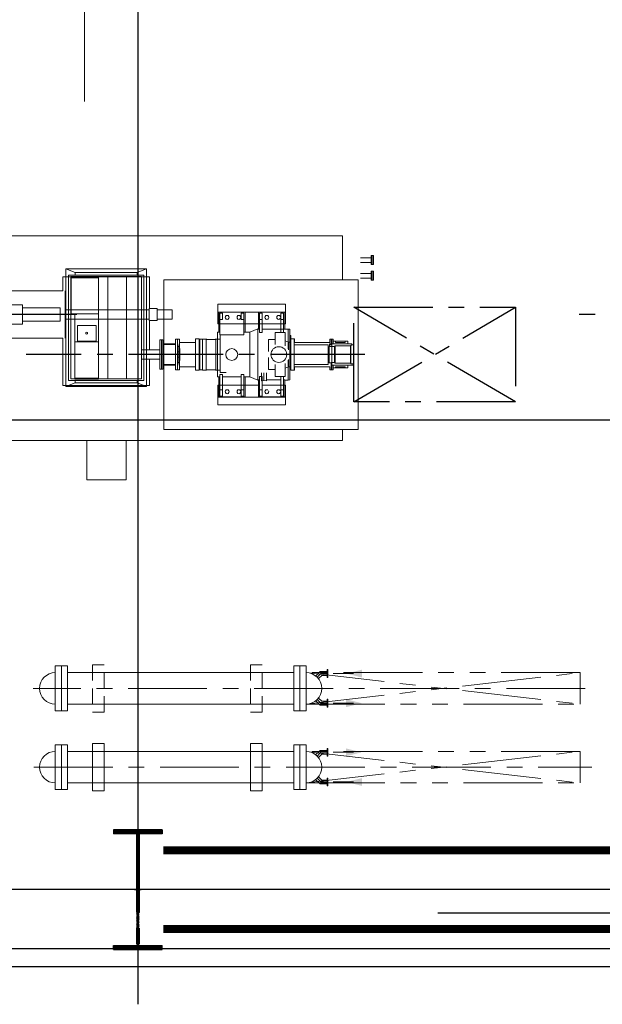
# Model space of a CAD drawing. Extents: x 18893 to 3351893, y -610358 to 406739.
# Tile 101 of 256: x 2103586 to 2110980, y -14821 to -2318. Entities that reach past the tile are written whole.
import ezdxf

# ---------------------------------------------------------------- set-up
doc = ezdxf.new("R2010")
doc.units = 0
doc.header["$LTSCALE"] = 800
doc.header["$MEASUREMENT"] = 0
for name, pattern in [('CENTER', [2, 1.25, -0.25, 0.25, -0.25]), ('CENTER2', [1.125, 0.75, -0.125, 0.125, -0.125]), ('DASHDOT', [1, 0.5, -0.25, 0, -0.25]), ('GTCHAIN', [24, 16, -3.2, 1.6, -3.2]), ('GTDASH', [12, 8, -4]), ('GTDOT', [6, 1.6, -4.4]), ('HIDDEN', [0.375, 0.25, -0.125]), ('PHANTOM', [2.5, 1.25, -0.25, 0.25, -0.25, 0.25, -0.25])]:
    doc.linetypes.add(name, pattern=pattern)
doc.layers.get('0').update_dxf_attribs({"linetype": 'CONTINUOUS'})
for name, color, linetype in [('0-7-COL', 2, 'CENTER'), ('CEN', 2, 'CENTER'), ('COL', 1, 'CENTER'), ('EQP', 1, 'CONTINUOUS'), ('GRID', 8, 'CENTER'), ('grid-20m', 53, 'CONTINUOUS'), ('HATCH', 9, 'CONTINUOUS'), ('MECH_EQ', 6, 'CONTINUOUS'), ('STR', 2, 'CONTINUOUS'), ('WALL', 6, 'CONTINUOUS')]:
    doc.layers.add(name, color=color, linetype=linetype)
doc.layers.add('DIM', color=4, linetype='CONTINUOUS', lineweight=13)
doc.layers.add('EQPT', color=8, linetype='CONTINUOUS', lineweight=9)

# ---------------------------------------------------------------- blocks, each defined once
blk = doc.blocks.new('AA')
at = {"color": 0, "linetype": 'ByBlock'}
blk.add_solid([(0, 0), (-4, 1), (-4, -1)], dxfattribs=at)
blk = doc.blocks.new('BFP')
at = {"layer": '0-7-COL', "linetype": 'CENTER2', "ltscale": 2}
for p, q in [((71224, 128730), (75524, 128730)), ((63303, 128222), (68547, 128222)), ((74881, 128222), (76366, 128222))]:
    blk.add_line(p, q, dxfattribs=at)
at = {"layer": 'DIM', "color": 1}
blk.add_lwpolyline([(74253, 130322), (74753, 130322), (74753, 129822), (74253, 129822)], close=True, dxfattribs=at)
at = {"layer": 'DIM', "color": 1, "flags": 128}
for points in [[(79315, 127809), (81180, 127809), (81180, 128969), (79315, 128969), (79315, 129822), (71510, 129822), (71510, 129680)], [(71510, 127780), (71510, 127222), (77103, 127222), (77103, 127372), (78103, 127372), (78103, 127222), (79315, 127222), (79315, 127809)]]:
    blk.add_lwpolyline(points, dxfattribs=at)
blk.add_lwpolyline([(71308, 129680), (73775, 129680), (73775, 127780), (71308, 127780)], close=True, dxfattribs=at)
at = {"layer": 'EQPT', "linetype": 'GTDOT'}
for p, q in [((72561, 129370), (72231, 129370)), ((72231, 129370), (72231, 129368)), ((72447, 129214), (72443, 129202)), ((72443, 129202), (72447, 129189)), ((72456, 129223), (72447, 129214)), ((72468, 129227), (72456, 129223)), ((72456, 129180), (72468, 129177)), ((72481, 129223), (72468, 129227)), ((72468, 129177), (72481, 129180)), ((72490, 129214), (72481, 129223)), ((72481, 129180), (72490, 129189)), ((72493, 129202), (72490, 129214)), ((72490, 129189), (72493, 129202)), ((72535, 129257), (72526, 129257)), ((72526, 129257), (72526, 129177)), ((72526, 129177), (72561, 129177)), ((72526, 129177), (72526, 129008)), ((72561, 129177), (72561, 129230)), ((72561, 129072), (72561, 129177)), ((72576, 129080), (72576, 129222)), ((72241, 129120), (72526, 129120)), ((72561, 129120), (72609, 129120)), ((72745, 129120), (73080, 129120)), ((75018, 129123), (73998, 129123)), ((71643, 128925), (71643, 128855)), ((71653, 128855), (71653, 128925)), ((72238, 128905), (72194, 128887)), ((72238, 128842), (72238, 129008)), ((72238, 129008), (72365, 129008)), ((72365, 129008), (72365, 128857)), ((72365, 128921), (72447, 128921)), ((72447, 128921), (72447, 128768)), ((72526, 129008), (72535, 129008)), ((73059, 128960), (72985, 128960)), ((73059, 128478), (73059, 128960)), ((73060, 128928), (73059, 128932)), ((73064, 128927), (73060, 128928)), ((73095, 128927), (73064, 128927)), ((71643, 128855), (71643, 128535)), ((71643, 128855), (71653, 128855)), ((72164, 128530), (72164, 128887)), ((72194, 128887), (72175, 128887)), ((72194, 128887), (72194, 128791)), ((73326, 128862), (73327, 128862)), ((73327, 128862), (73327, 128598)), ((73579, 128805), (73575, 128805)), ((73575, 128797), (73575, 128805)), ((73575, 128730), (73575, 128797)), ((73593, 128835), (73579, 128835)), ((73579, 128835), (73579, 128625)), ((73589, 128830), (73589, 128827)), ((73597, 128836), (73593, 128836)), ((73593, 128836), (73593, 128624)), ((73602, 128866), (73597, 128866)), ((73597, 128866), (73597, 128833)), ((73597, 128833), (73602, 128833)), ((73602, 128801), (73604, 128801)), ((73604, 128801), (73604, 128659)), ((73826, 128790), (73962, 128790)), ((73958, 128890), (73958, 128790)), ((73998, 128790), (73998, 128670)), ((74028, 128790), (74028, 128670)), ((72194, 128573), (72194, 128668)), ((72447, 128538), (72447, 128691)), ((73575, 128730), (73575, 128655)), ((73575, 128655), (73579, 128655)), ((73589, 128766), (73589, 128759)), ((73589, 128701), (73589, 128693)), ((73604, 128659), (73602, 128659)), ((73962, 128670), (73826, 128670)), ((73958, 128670), (73958, 128570)), ((71643, 128605), (71672, 128605)), ((71653, 128596), (71653, 128535)), ((72194, 128573), (72175, 128573)), ((72238, 128554), (72194, 128573)), ((72238, 128618), (72238, 128452)), ((72365, 128452), (72365, 128602)), ((72365, 128538), (72447, 128538)), ((73059, 128528), (73060, 128531)), ((73060, 128531), (73064, 128533)), ((73064, 128533), (73095, 128533)), ((73327, 128598), (73326, 128598)), ((73593, 128625), (73579, 128625)), ((73589, 128632), (73589, 128629)), ((73597, 128624), (73593, 128624)), ((73602, 128626), (73597, 128626)), ((73597, 128626), (73597, 128594)), ((73597, 128594), (73602, 128594)), ((72180, 128487), (72175, 128487)), ((72238, 128452), (72365, 128452)), ((72241, 128340), (72526, 128340)), ((72576, 128340), (72373, 128340)), ((72453, 128276), (72447, 128270)), ((72456, 128279), (72468, 128283)), ((72468, 128283), (72481, 128279)), ((72481, 128279), (72490, 128270)), ((72526, 128203), (72526, 128283)), ((72526, 128283), (72561, 128283)), ((72561, 128340), (72609, 128340)), ((72561, 128283), (72561, 128230)), ((72745, 128340), (73080, 128340)), ((73998, 128282), (73998, 128162)), ((74028, 128282), (74028, 128162)), ((74058, 128282), (74958, 128282)), ((74988, 128162), (74988, 128282)), ((75018, 128162), (75018, 128282)), ((75570, 128307), (75092, 128307)), ((75092, 128307), (75092, 128137)), ((75570, 128346), (75570, 128097)), ((75763, 128346), (75570, 128346)), ((72447, 128270), (72443, 128258)), ((72443, 128258), (72447, 128270)), ((72443, 128258), (72447, 128245)), ((72447, 128245), (72443, 128258)), ((72447, 128245), (72453, 128239)), ((72456, 128236), (72447, 128245)), ((72468, 128233), (72456, 128236)), ((72481, 128236), (72468, 128233)), ((72490, 128245), (72481, 128236)), ((72490, 128270), (72493, 128258)), ((72493, 128258), (72490, 128245)), ((72535, 128203), (72526, 128203)), ((74058, 128162), (74958, 128162)), ((72561, 128090), (72231, 128090)), ((75092, 128137), (75570, 128137)), ((75570, 128097), (75763, 128097)), ((73998, 127743), (75018, 127743))]:
    blk.add_line(p, q, dxfattribs=at)
at = {"layer": 'EQPT'}
for p, q in [((72231, 129270), (72231, 129368)), ((73091, 129370), (72561, 129370)), ((73091, 129270), (73091, 129370)), ((72561, 129270), (72231, 129270)), ((72231, 129270), (72231, 129120)), ((72561, 129267), (72241, 129267)), ((72241, 129267), (72241, 129052)), ((72256, 129177), (72256, 129257)), ((72256, 129257), (72291, 129257)), ((72291, 129177), (72256, 129177)), ((72256, 129177), (72256, 129008)), ((72291, 129257), (72291, 129177)), ((72291, 129008), (72291, 129177)), ((72297, 129214), (72293, 129202)), ((72293, 129202), (72293, 129202)), ((72293, 129202), (72293, 129202)), ((72293, 129202), (72293, 129202)), ((72293, 129202), (72293, 129202)), ((72293, 129202), (72293, 129202)), ((72293, 129202), (72293, 129202)), ((72293, 129202), (72297, 129189)), ((72306, 129223), (72297, 129214)), ((72297, 129189), (72306, 129180)), ((72318, 129227), (72306, 129223)), ((72306, 129180), (72318, 129177)), ((72331, 129223), (72318, 129227)), ((72318, 129177), (72331, 129180)), ((72340, 129214), (72331, 129223)), ((72331, 129180), (72340, 129189)), ((72343, 129202), (72340, 129214)), ((72340, 129189), (72343, 129202)), ((72561, 129257), (72535, 129257)), ((73091, 129270), (72561, 129270)), ((72576, 129267), (72561, 129267)), ((72561, 129230), (72561, 129257)), ((72576, 129222), (72576, 129267)), ((73080, 129267), (72745, 129267)), ((72745, 129267), (72745, 129015)), ((72760, 129177), (72760, 129257)), ((72760, 129257), (72795, 129257)), ((72795, 129177), (72760, 129177)), ((72760, 129177), (72760, 128982)), ((72795, 129257), (72795, 129177)), ((72795, 128982), (72795, 129177)), ((72801, 129214), (72797, 129202)), ((72797, 129202), (72797, 129202)), ((72797, 129202), (72797, 129202)), ((72797, 129202), (72797, 129202)), ((72797, 129202), (72797, 129202)), ((72797, 129202), (72797, 129202)), ((72797, 129202), (72797, 129202)), ((72797, 129202), (72801, 129189)), ((72810, 129223), (72801, 129214)), ((72801, 129189), (72810, 129180)), ((72822, 129227), (72810, 129223)), ((72810, 129180), (72822, 129177)), ((72835, 129223), (72822, 129227)), ((72822, 129177), (72835, 129180)), ((72844, 129214), (72835, 129223)), ((72835, 129180), (72844, 129189)), ((72847, 129202), (72844, 129214)), ((72844, 129189), (72847, 129202)), ((72951, 129214), (72947, 129202)), ((72947, 129202), (72947, 129202)), ((72947, 129202), (72947, 129202)), ((72947, 129202), (72947, 129202)), ((72947, 129202), (72947, 129202)), ((72947, 129202), (72947, 129202)), ((72947, 129202), (72947, 129202)), ((72947, 129202), (72951, 129189)), ((72960, 129223), (72951, 129214)), ((72951, 129189), (72960, 129180)), ((72972, 129227), (72960, 129223)), ((72960, 129180), (72972, 129177)), ((72985, 129223), (72972, 129227)), ((72972, 129177), (72985, 129180)), ((72994, 129214), (72985, 129223)), ((72985, 129180), (72994, 129189)), ((72997, 129202), (72994, 129214)), ((72994, 129189), (72997, 129202)), ((73030, 129177), (73030, 129257)), ((73030, 129257), (73065, 129257)), ((73065, 129177), (73030, 129177)), ((73030, 129177), (73030, 128982)), ((73065, 129257), (73065, 129177)), ((73065, 128982), (73065, 129177)), ((73080, 129015), (73080, 129267)), ((73091, 129120), (73091, 129270)), ((72175, 129051), (72200, 129057)), ((72175, 128409), (72175, 129051)), ((72200, 128801), (72200, 129057)), ((72200, 129057), (72241, 129057)), ((72231, 129120), (72241, 129120)), ((72241, 129052), (72256, 129052)), ((72291, 129052), (72475, 129052)), ((72561, 129008), (72561, 129072)), ((72561, 129052), (72576, 129052)), ((72576, 129052), (72576, 129080)), ((72576, 129057), (72585, 129057)), ((72685, 129015), (72585, 129057)), ((72585, 129057), (72585, 128403)), ((72745, 129120), (72609, 129120)), ((73080, 129120), (73091, 129120)), ((73998, 129123), (73958, 129123)), ((73958, 129123), (73958, 128890)), ((75018, 129137), (73998, 129137)), ((73998, 129137), (73998, 128790)), ((74113, 129091), (73998, 129137)), ((74988, 129060), (74028, 129060)), ((74028, 129060), (74028, 128790)), ((74248, 129040), (74058, 129040)), ((74058, 129040), (74058, 127740)), ((74903, 129091), (74113, 129091)), ((74113, 129091), (74113, 129060)), ((74248, 127740), (74248, 129040)), ((74485, 129040), (74248, 129040)), ((74604, 129040), (74485, 129040)), ((74485, 129040), (74485, 127740)), ((74604, 128569), (74604, 129040)), ((74958, 129040), (74604, 129040)), ((74606, 129040), (74606, 129041)), ((74606, 129041), (74906, 129041)), ((74606, 129029), (74906, 129029)), ((74606, 129029), (74606, 128569)), ((74903, 129091), (75018, 129137)), ((74903, 129060), (74903, 129091)), ((74906, 129041), (74906, 129040)), ((74906, 128569), (74906, 129029)), ((74958, 127740), (74958, 129040)), ((74988, 128282), (74988, 129060)), ((75018, 128282), (75018, 129137)), ((75058, 129123), (75018, 129123)), ((75058, 128522), (75058, 129123)), ((71653, 128925), (71628, 128925)), ((71628, 128925), (71628, 128864)), ((71668, 128925), (71643, 128925)), ((71668, 128885), (71668, 128925)), ((72164, 128930), (72118, 128930)), ((72118, 128930), (72118, 128885)), ((72120, 128930), (72120, 128530)), ((72164, 128930), (72164, 128530)), ((72256, 129008), (72291, 129008)), ((72535, 129008), (72561, 129008)), ((72685, 129015), (72685, 128445)), ((72745, 129015), (72685, 129015)), ((72745, 129015), (72760, 129015)), ((72760, 128982), (72795, 128982)), ((72795, 129015), (73030, 129015)), ((73030, 128982), (73065, 128982)), ((73065, 129015), (73080, 129015)), ((73080, 129015), (73095, 129015)), ((73095, 129015), (73095, 128445)), ((73095, 128927), (73118, 128927)), ((73121, 128923), (73118, 128927)), ((73118, 128927), (73118, 128533)), ((73125, 128922), (73121, 128923)), ((73231, 128922), (73125, 128922)), ((73234, 128923), (73231, 128922)), ((73238, 128927), (73234, 128923)), ((73238, 128533), (73238, 128927)), ((73238, 128927), (73284, 128927)), ((73284, 128927), (73284, 128533)), ((73284, 128927), (73285, 128925)), ((73285, 128535), (73285, 128925)), ((73285, 128925), (73321, 128925)), ((73321, 128925), (73321, 128535)), ((73372, 128930), (73326, 128930)), ((73326, 128930), (73326, 128530)), ((73372, 128930), (73373, 128930)), ((73373, 128930), (73373, 128530)), ((73602, 128925), (73577, 128925)), ((73577, 128925), (73577, 128535)), ((73602, 128925), (73602, 128535)), ((73627, 128925), (73602, 128925)), ((73602, 128925), (73602, 128535)), ((73627, 128925), (73627, 128535)), ((73807, 128915), (73788, 128915)), ((73788, 128915), (73788, 128545)), ((73807, 128915), (73807, 128545)), ((73826, 128915), (73807, 128915)), ((73807, 128915), (73807, 128545)), ((73826, 128915), (73826, 128545)), ((71372, 128852), (71364, 128852)), ((71364, 128852), (71364, 128608)), ((71652, 128864), (71372, 128864)), ((71372, 128864), (71372, 128848)), ((71372, 128848), (71382, 128848)), ((71402, 128848), (71382, 128848)), ((71402, 128611), (71402, 128848)), ((71402, 128840), (71405, 128839)), ((71405, 128839), (71603, 128839)), ((71405, 128839), (71405, 128620)), ((71628, 128900), (71442, 128900)), ((71442, 128864), (71442, 128900)), ((71473, 128900), (71473, 128884)), ((71473, 128884), (71597, 128884)), ((71597, 128884), (71597, 128900)), ((71603, 128839), (71610, 128830)), ((71603, 128839), (71603, 128621)), ((71610, 128830), (71652, 128830)), ((71610, 128830), (71610, 128629)), ((71652, 128830), (71652, 128864)), ((71652, 128834), (71659, 128834)), ((71653, 128836), (71653, 128855)), ((71659, 128836), (71653, 128836)), ((71659, 128834), (71659, 128836)), ((71678, 128834), (71659, 128834)), ((72120, 128885), (71668, 128885)), ((71678, 128834), (71678, 128626)), ((71680, 128805), (71678, 128805)), ((71680, 128805), (71680, 128655)), ((71688, 128801), (71686, 128801)), ((71686, 128801), (71686, 128659)), ((71691, 128798), (71688, 128801)), ((71688, 128801), (71688, 128659)), ((71730, 128855), (71691, 128855)), ((71691, 128855), (71691, 128605)), ((71691, 128855), (72120, 128855)), ((72118, 128885), (72105, 128885)), ((72105, 128855), (72120, 128855)), ((72120, 128855), (72105, 128855)), ((72175, 128887), (72164, 128887)), ((73326, 128862), (73321, 128862)), ((73373, 128885), (73577, 128885)), ((73787, 128866), (73627, 128866)), ((73787, 128857), (73627, 128857)), ((73787, 128857), (73787, 128866)), ((73787, 128860), (73788, 128860)), ((73962, 128790), (74058, 128790)), ((71678, 128655), (71680, 128655)), ((71686, 128659), (71688, 128659)), ((71688, 128659), (71691, 128661)), ((72200, 128659), (72200, 128403)), ((73962, 128670), (74058, 128670)), ((73998, 128670), (73998, 128282)), ((74028, 128670), (74028, 128282)), ((71364, 128608), (71382, 128608)), ((71392, 128608), (71382, 128608)), ((71392, 128611), (71402, 128611)), ((71392, 128611), (71392, 128596)), ((71392, 128596), (71672, 128596)), ((71405, 128620), (71402, 128619)), ((71603, 128621), (71405, 128620)), ((71442, 128596), (71442, 128560)), ((71442, 128560), (71628, 128560)), ((71597, 128576), (71473, 128576)), ((71473, 128576), (71473, 128560)), ((71597, 128560), (71597, 128576)), ((71610, 128629), (71603, 128621)), ((71672, 128629), (71610, 128629)), ((71628, 128535), (71628, 128596)), ((71653, 128535), (71628, 128535)), ((71668, 128535), (71643, 128535)), ((72120, 128575), (71668, 128575)), ((71668, 128575), (71668, 128535)), ((71672, 128596), (71672, 128629)), ((71672, 128626), (71678, 128626)), ((71691, 128605), (71730, 128605)), ((71691, 128605), (72120, 128605)), ((72105, 128605), (72120, 128605)), ((72120, 128605), (72105, 128605)), ((72118, 128575), (72105, 128575)), ((72118, 128530), (72118, 128575)), ((72164, 128530), (72118, 128530)), ((72175, 128573), (72164, 128573)), ((72164, 128487), (72164, 128530)), ((73118, 128533), (73095, 128533)), ((73118, 128533), (73121, 128536)), ((73121, 128536), (73125, 128538)), ((73125, 128538), (73231, 128538)), ((73231, 128538), (73234, 128536)), ((73234, 128536), (73238, 128533)), ((73284, 128533), (73238, 128533)), ((73285, 128535), (73284, 128533)), ((73321, 128535), (73285, 128535)), ((73321, 128598), (73326, 128598)), ((73372, 128530), (73326, 128530)), ((73373, 128530), (73372, 128530)), ((73373, 128575), (73577, 128575)), ((73602, 128535), (73577, 128535)), ((73627, 128535), (73602, 128535)), ((73627, 128602), (73787, 128602)), ((73627, 128594), (73787, 128594)), ((73787, 128594), (73787, 128602)), ((73787, 128600), (73788, 128600)), ((73807, 128545), (73788, 128545)), ((73826, 128545), (73807, 128545)), ((73958, 128570), (73958, 128297)), ((74906, 128569), (74604, 128569)), ((74604, 128569), (74604, 128214)), ((74906, 128569), (74606, 128569)), ((74636, 128360), (74636, 128560)), ((74636, 128560), (74873, 128560)), ((74873, 128560), (74873, 128360)), ((74906, 128569), (74906, 128569)), ((74906, 128215), (74906, 128569)), ((72175, 128487), (72164, 128487)), ((72180, 128408), (72175, 128409)), ((72526, 128408), (72175, 128408)), ((72241, 128193), (72241, 128408)), ((72256, 128283), (72256, 128452)), ((72256, 128283), (72256, 128452)), ((72256, 128452), (72291, 128452)), ((72291, 128452), (72291, 128283)), ((72561, 128452), (72526, 128452)), ((72526, 128452), (72526, 128283)), ((72561, 128283), (72561, 128452)), ((72576, 128408), (72561, 128408)), ((72576, 128193), (72576, 128408)), ((72576, 128403), (72585, 128403)), ((72585, 128403), (72685, 128445)), ((72685, 128445), (72745, 128445)), ((72760, 128445), (72745, 128445)), ((72745, 128445), (72745, 128193)), ((73065, 128478), (72760, 128478)), ((72760, 128478), (72760, 128283)), ((73065, 128478), (73050, 128478)), ((73065, 128283), (73065, 128478)), ((73080, 128445), (73065, 128445)), ((73080, 128193), (73080, 128445)), ((73095, 128445), (73080, 128445)), ((74746, 128469), (74743, 128460)), ((74743, 128460), (74746, 128451)), ((74755, 128472), (74746, 128469)), ((74746, 128451), (74755, 128447)), ((74764, 128469), (74755, 128472)), ((74755, 128447), (74764, 128451)), ((74768, 128460), (74764, 128469)), ((74764, 128451), (74768, 128460)), ((75030, 127922), (75030, 128522)), ((75058, 128522), (76188, 128522)), ((72231, 128190), (72231, 128340)), ((72231, 128340), (72241, 128340)), ((72256, 128283), (72256, 128203)), ((72291, 128283), (72256, 128283)), ((72256, 128283), (72256, 128203)), ((72291, 128283), (72256, 128283)), ((72291, 128203), (72291, 128283)), ((72291, 128203), (72291, 128283)), ((72297, 128270), (72306, 128280)), ((72297, 128270), (72306, 128279)), ((72306, 128280), (72318, 128283)), ((72306, 128279), (72318, 128283)), ((72318, 128283), (72331, 128280)), ((72331, 128280), (72340, 128270)), ((72456, 128279), (72453, 128276)), ((72468, 128283), (72456, 128279)), ((72481, 128279), (72468, 128283)), ((72490, 128270), (72481, 128279)), ((72526, 128203), (72526, 128283)), ((72526, 128283), (72561, 128283)), ((72561, 128283), (72561, 128203)), ((72745, 128340), (72576, 128340)), ((72745, 128340), (72609, 128340)), ((72777, 128283), (72760, 128283)), ((72760, 128283), (72760, 128203)), ((72760, 128283), (72760, 128203)), ((72795, 128283), (72760, 128283)), ((72795, 128203), (72795, 128283)), ((72801, 128270), (72810, 128280)), ((72810, 128280), (72822, 128283)), ((72822, 128283), (72835, 128280)), ((72835, 128280), (72844, 128270)), ((72951, 128270), (72960, 128280)), ((72960, 128280), (72972, 128283)), ((72972, 128283), (72985, 128280)), ((72985, 128280), (72994, 128270)), ((73030, 128283), (73030, 128203)), ((73065, 128283), (73030, 128283)), ((73065, 128283), (73050, 128283)), ((73065, 128203), (73065, 128283)), ((73065, 128203), (73065, 128283)), ((73091, 128340), (73080, 128340)), ((73080, 128340), (73091, 128340)), ((73091, 128190), (73091, 128340)), ((73091, 128340), (73091, 128190)), ((73862, 128282), (73672, 128282)), ((73672, 128282), (73672, 128162)), ((73962, 128297), (73862, 128297)), ((73862, 128297), (73862, 128147)), ((73962, 128147), (73962, 128297)), ((73962, 128282), (74058, 128282)), ((74873, 128360), (74636, 128360)), ((74958, 128282), (75030, 128282)), ((72561, 128190), (72231, 128190)), ((72231, 128190), (72231, 128092)), ((72561, 128193), (72241, 128193)), ((72256, 128203), (72291, 128203)), ((72256, 128203), (72291, 128203)), ((72293, 128258), (72297, 128270)), ((72293, 128258), (72297, 128270)), ((72297, 128245), (72293, 128258)), ((72293, 128258), (72293, 128258)), ((72293, 128258), (72293, 128258)), ((72293, 128258), (72293, 128258)), ((72293, 128258), (72293, 128258)), ((72293, 128258), (72293, 128258)), ((72293, 128258), (72293, 128258)), ((72297, 128245), (72293, 128258)), ((72293, 128258), (72293, 128258)), ((72293, 128258), (72293, 128258)), ((72293, 128258), (72293, 128258)), ((72293, 128258), (72293, 128258)), ((72293, 128258), (72293, 128258)), ((72293, 128258), (72293, 128258)), ((72306, 128236), (72297, 128245)), ((72306, 128236), (72297, 128245)), ((72318, 128233), (72306, 128236)), ((72318, 128233), (72306, 128236)), ((72331, 128236), (72318, 128233)), ((72340, 128245), (72331, 128236)), ((72340, 128270), (72343, 128258)), ((72343, 128258), (72340, 128245)), ((72453, 128239), (72456, 128236)), ((72453, 128193), (72576, 128193)), ((72453, 128190), (72777, 128190)), ((72456, 128236), (72468, 128233)), ((72468, 128233), (72481, 128236)), ((72481, 128236), (72490, 128245)), ((72493, 128258), (72490, 128270)), ((72490, 128245), (72493, 128258)), ((72561, 128203), (72526, 128203)), ((72561, 128203), (72535, 128203)), ((72561, 128230), (72561, 128203)), ((72576, 128193), (72561, 128193)), ((73091, 128190), (72561, 128190)), ((72576, 128238), (72576, 128193)), ((72745, 128193), (72777, 128193)), ((73080, 128193), (72745, 128193)), ((72760, 128203), (72777, 128203)), ((72760, 128203), (72795, 128203)), ((72797, 128258), (72801, 128270)), ((72801, 128245), (72797, 128258)), ((72797, 128258), (72797, 128258)), ((72797, 128258), (72797, 128258)), ((72797, 128258), (72797, 128258)), ((72797, 128258), (72797, 128258)), ((72797, 128258), (72797, 128258)), ((72797, 128258), (72797, 128258)), ((72810, 128236), (72801, 128245)), ((72822, 128233), (72810, 128236)), ((72835, 128236), (72822, 128233)), ((72844, 128245), (72835, 128236)), ((72844, 128270), (72847, 128258)), ((72847, 128258), (72844, 128245)), ((72947, 128258), (72951, 128270)), ((72951, 128245), (72947, 128258)), ((72947, 128258), (72947, 128258)), ((72947, 128258), (72947, 128258)), ((72947, 128258), (72947, 128258)), ((72947, 128258), (72947, 128258)), ((72947, 128258), (72947, 128258)), ((72947, 128258), (72947, 128258)), ((72960, 128236), (72951, 128245)), ((72972, 128233), (72960, 128236)), ((72985, 128236), (72972, 128233)), ((72994, 128245), (72985, 128236)), ((72994, 128270), (72997, 128258)), ((72997, 128258), (72994, 128245)), ((73030, 128203), (73065, 128203)), ((73050, 128203), (73065, 128203)), ((73050, 128193), (73080, 128193)), ((73050, 128190), (73091, 128190)), ((73091, 128090), (73091, 128190)), ((73091, 128190), (73091, 128090)), ((73672, 128162), (73862, 128162)), ((73962, 128162), (74058, 128162)), ((73998, 128162), (73998, 127642)), ((74028, 128162), (74028, 127720)), ((74954, 128215), (74604, 128215)), ((74604, 128215), (74604, 127851)), ((74954, 127755), (74954, 128215)), ((74958, 128162), (75030, 128162)), ((74988, 127720), (74988, 128162)), ((75018, 127642), (75018, 128162)), ((72453, 128090), (72777, 128090)), ((73091, 128090), (72561, 128090)), ((73050, 128090), (73091, 128090)), ((73862, 128147), (73962, 128147)), ((73958, 128147), (73958, 127743)), ((76188, 127922), (75058, 127922)), ((75058, 127743), (75058, 127922)), ((74604, 127851), (74604, 127740)), ((74604, 127794), (74604, 127851)), ((71146, 127760), (71281, 127760)), ((71146, 127700), (71281, 127700)), ((73958, 127743), (73998, 127743)), ((74113, 127689), (73998, 127642)), ((74028, 127720), (74988, 127720)), ((74058, 127740), (74248, 127740)), ((74113, 127720), (74113, 127689)), ((74113, 127689), (74903, 127689)), ((74248, 127740), (74485, 127740)), ((74604, 127740), (74485, 127740)), ((74604, 127740), (74604, 127755)), ((74954, 127755), (74604, 127755)), ((74604, 127740), (74958, 127740)), ((74903, 127689), (74903, 127720)), ((74903, 127689), (75018, 127642)), ((75018, 127743), (75058, 127743)), ((71146, 127560), (71281, 127560)), ((73998, 127642), (75018, 127642)), ((71146, 127500), (71281, 127500))]:
    blk.add_line(p, q, dxfattribs=at)
at = {"layer": 'EQPT', "linetype": 'GTDASH'}
for p, q in [((72473, 129063), (72505, 129059)), ((72475, 128961), (72475, 129063)), ((72505, 129059), (72536, 129063)), ((72535, 128961), (72535, 129063))]:
    blk.add_line(p, q, dxfattribs=at)
at = {"layer": 'EQPT', "linetype": 'GTCHAIN'}
blk.add_line((72505, 128961), (72505, 129060), dxfattribs=at)
at = {"layer": 'EQPT'}
for points in [[(71131, 127787), (71116, 127787), (71116, 127673), (71131, 127673)], [(71131, 127787), (71146, 127787), (71146, 127673), (71131, 127673)], [(71131, 127587), (71116, 127587), (71116, 127473), (71131, 127473)], [(71131, 127587), (71146, 127587), (71146, 127473), (71131, 127473)]]:
    blk.add_lwpolyline(points, close=True, dxfattribs=at)
for centre, radius in [((72316, 128730), 100), ((72914, 128730), 75)]:
    blk.add_circle(centre, radius, dxfattribs=at)
at = {"layer": 'GRID'}
for p, q in [((69314, 129330), (71364, 128130)), ((71364, 129330), (69314, 128130))]:
    blk.add_line(p, q, dxfattribs=at)
blk.add_lwpolyline([(69314, 129330), (71364, 129330), (71364, 128130), (69314, 128130)], close=True, dxfattribs=at)
blk = doc.blocks.new('A$C1C927E47')
at = {"layer": 'COL'}
h = blk.add_hatch(dxfattribs=at)
h.set_pattern_fill('ANSI31', color=256, scale=100, style=0)
h.paths.add_polyline_path([(16, 0), (0, 0), (0, -710), (16, -710)])
h.paths.add_polyline_path([(16, 710), (0, 710), (0, 0), (16, 0)])
h.paths.add_polyline_path([(0, 710), (-16, 710), (-16, 0), (0, 0)])
h.paths.add_polyline_path([(0, 0), (-16, 0), (-16, -710), (0, -710)])
h.paths.add_polyline_path([(-310, -710), (-310, -760), (0, -760), (0, -710)])
h.paths.add_polyline_path([(310, -760), (310, -710), (0, -710), (0, -760)])
h.paths.add_polyline_path([(310, 710), (310, 760), (0, 760), (0, 710)])
h.paths.add_polyline_path([(-310, 760), (-310, 710), (0, 710), (0, 760)])
for p, q in [((310, 760), (-310, 760)), ((-310, 760), (-310, 710)), ((310, 760), (310, 710)), ((310, 710), (-310, 710)), ((-16, -710), (-16, 710)), ((16, -710), (16, 710)), ((-310, -710), (310, -710)), ((-310, -760), (-310, -710)), ((310, -760), (310, -710)), ((-310, -760), (310, -760))]:
    blk.add_line(p, q, dxfattribs=at)
at = {"layer": 'COL', "color": 2}
for p, q in [((0, -792), (0, 792)), ((44, 0), (-44, 0))]:
    blk.add_line(p, q, dxfattribs=at)

msp = doc.modelspace()

# ---------------------------------------------------------------- linework, layer by layer
at = {"lineweight": 5}
msp.add_line((2104407.97, 4064.18), (2104407.97, -3356.51), dxfattribs=at)
msp.add_line((2112154.97, -13664.67), (2108893.69, -13664.67))
at = {"layer": 'CEN', "lineweight": 5}
for p, q in [((2110762.27, -10809.67), (2103756.97, -10809.67)), ((2103766.68, -11809.67), (2110846.17, -11809.67))]:
    msp.add_line(p, q, dxfattribs=at)
at = {"layer": 'GRID', "linetype": 'CENTER', "ltscale": 5000}
for p, q in [((2105084.85, 25178.7), (2105084.85, -14821.01)), ((2168111.29, -13364.67), (2072584.97, -13364.67))]:
    msp.add_line(p, q, dxfattribs=at)
at = {"layer": 'GRID', "lineweight": 5}
for p, q in [((2107361.2, -10668.25), (2107408.01, -10621.43)), ((2107408.01, -10621.43), (2107486.97, -10621.43)), ((2107361.2, -10951.09), (2107408.01, -10997.9)), ((2107408.01, -10997.9), (2107486.97, -10997.9)), ((2107361.2, -11668.25), (2107408.01, -11621.43)), ((2107408.01, -11621.43), (2107486.97, -11621.43)), ((2107361.2, -11951.09), (2107408.01, -11997.9)), ((2107408.01, -11997.9), (2107486.97, -11997.9))]:
    msp.add_line(p, q, dxfattribs=at)
at = {"layer": 'grid-20m', "linetype": 'PHANTOM', "ltscale": 12000}
msp.add_line((2246697.88, -7402.67), (1958909.84, -7402.67), dxfattribs=at)
at = {"layer": 'MECH_EQ', "lineweight": 5}
for p, q in [((2107065.01, -10609.67), (2104191.74, -10609.67)), ((2107343.52, -10650.57), (2107397.66, -10596.43)), ((2107397.66, -10596.43), (2107486.97, -10596.43)), ((2107486.97, -10571.43), (2107496.97, -10571.43)), ((2107486.97, -10571.43), (2107486.97, -10671.43)), ((2107496.97, -10571.43), (2107496.97, -10671.43)), ((2107378.88, -10685.93), (2107418.37, -10646.43)), ((2107418.37, -10646.43), (2107486.97, -10646.43)), ((2107486.97, -10671.43), (2107496.97, -10671.43)), ((2107343.52, -10968.77), (2107397.66, -11022.9)), ((2107378.88, -10933.41), (2107418.37, -10972.9)), ((2107418.37, -10972.9), (2107486.97, -10972.9)), ((2107486.97, -11047.9), (2107486.97, -10947.9)), ((2107486.97, -10947.9), (2107496.97, -10947.9)), ((2107496.97, -11047.9), (2107496.97, -10947.9)), ((2107065.01, -11009.67), (2104191.74, -11009.67)), ((2107397.66, -11022.9), (2107486.97, -11022.9)), ((2107486.97, -11047.9), (2107496.97, -11047.9)), ((2107065.01, -11609.67), (2104191.74, -11609.67)), ((2107343.52, -11650.57), (2107397.66, -11596.43)), ((2107397.66, -11596.43), (2107486.97, -11596.43)), ((2107486.97, -11571.43), (2107486.97, -11671.43)), ((2107486.97, -11571.43), (2107496.97, -11571.43)), ((2107496.97, -11571.43), (2107496.97, -11671.43)), ((2107378.88, -11685.93), (2107418.37, -11646.43)), ((2107418.37, -11646.43), (2107486.97, -11646.43)), ((2107486.97, -11671.43), (2107496.97, -11671.43)), ((2107343.52, -11968.77), (2107397.66, -12022.9)), ((2107378.88, -11933.41), (2107418.37, -11972.9)), ((2107418.37, -11972.9), (2107486.97, -11972.9)), ((2107486.97, -12047.9), (2107486.97, -11947.9)), ((2107486.97, -11947.9), (2107496.97, -11947.9)), ((2107496.97, -12047.9), (2107496.97, -11947.9)), ((2107065.01, -12009.67), (2104191.74, -12009.67)), ((2107397.66, -12022.9), (2107486.97, -12022.9)), ((2107486.97, -12047.9), (2107496.97, -12047.9))]:
    msp.add_line(p, q, dxfattribs=at)
at = {"layer": 'MECH_EQ', "color": 9, "linetype": 'PHANTOM', "lineweight": 5}
for p, q in [((2107219.78, -11009.67), (2110696.97, -10609.67)), ((2107219.78, -10609.67), (2110696.97, -11009.67)), ((2107219.78, -12009.67), (2110696.97, -11609.67)), ((2107219.78, -11609.67), (2110696.97, -12009.67))]:
    msp.add_line(p, q, dxfattribs=at)
at = {"layer": 'MECH_EQ', "lineweight": 5}
for points in [[(2104036.97, -11094.29), (2104036.97, -10525.04), (2104114.36, -10525.04), (2104114.36, -11094.29)], [(2104114.36, -11094.29), (2104114.36, -10525.04), (2104191.74, -10525.04), (2104191.74, -11094.29)], [(2107142.39, -11094.29), (2107142.39, -10525.04), (2107065.01, -10525.04), (2107065.01, -11094.29)], [(2107219.78, -11094.29), (2107219.78, -10525.04), (2107142.39, -10525.04), (2107142.39, -11094.29)], [(2104036.97, -12094.29), (2104036.97, -11525.04), (2104114.36, -11525.04), (2104114.36, -12094.29)], [(2104114.36, -12094.29), (2104114.36, -11525.04), (2104191.74, -11525.04), (2104191.74, -12094.29)], [(2104659.97, -12109.67), (2104659.97, -11509.67), (2104509.97, -11509.67), (2104509.97, -12109.67)], [(2106662.97, -12109.67), (2106662.97, -11509.67), (2106512.97, -11509.67), (2106512.97, -12109.67)], [(2107142.39, -12094.29), (2107142.39, -11525.04), (2107065.01, -11525.04), (2107065.01, -12094.29)], [(2107219.78, -12094.29), (2107219.78, -11525.04), (2107142.39, -11525.04), (2107142.39, -12094.29)]]:
    msp.add_lwpolyline(points, close=True, dxfattribs=at)
at = {"layer": 'MECH_EQ', "linetype": 'HIDDEN', "lineweight": 5}
for points in [[(2104659.97, -11109.67), (2104659.97, -10509.67), (2104509.97, -10509.67), (2104509.97, -11109.67)], [(2106662.97, -11109.67), (2106662.97, -10509.67), (2106512.97, -10509.67), (2106512.97, -11109.67)]]:
    msp.add_lwpolyline(points, close=True, dxfattribs=at)
at = {"layer": 'MECH_EQ', "color": 9, "linetype": 'PHANTOM', "lineweight": 5}
for points in [[(2107219.78, -10609.67), (2107219.78, -11009.67), (2110696.97, -11009.67), (2110696.97, -10609.67)], [(2107219.78, -11609.67), (2107219.78, -12009.67), (2110696.97, -12009.67), (2110696.97, -11609.67)]]:
    msp.add_lwpolyline(points, close=True, dxfattribs=at)
at = {"layer": 'MECH_EQ', "lineweight": 5}
for points in [[(2107564.36, -10621.43), (2107820.28, -10621.43)], [(2107564.36, -10997.9), (2107820.28, -10997.9)], [(2107564.36, -11621.43), (2107820.28, -11621.43)], [(2107564.36, -11997.9), (2107820.28, -11997.9)]]:
    msp.add_lwpolyline(points, dxfattribs=at)
for centre, start, end in [((2104036.97, -10809.67), 90, 270), ((2107219.78, -10809.67), 270, 90), ((2104036.97, -11809.67), 90, 270), ((2107219.78, -11809.67), 270, 90)]:
    msp.add_arc(centre, 200, start, end, dxfattribs=at)
at = {"layer": 'STR', "color": 7, "linetype": 'DASHDOT', "lineweight": 5, "const_width": 100}
msp.add_lwpolyline([(2114759.97, -12864.67), (2105409.97, -12864.67)], dxfattribs=at)
at = {"layer": 'STR', "color": 7, "linetype": 'DASHDOT', "const_width": 100}
msp.add_lwpolyline([(2114759.97, -13864.67), (2105409.97, -13864.67)], dxfattribs=at)
at = {"layer": 'WALL'}
for p, q in [((2138084.97, -14114.67), (2073684.97, -14114.67)), ((2138084.97, -14344.67), (2073454.97, -14344.67))]:
    msp.add_line(p, q, dxfattribs=at)

# ---------------------------------------------------------------- block references
at = {"layer": 'EQP', "lineweight": 5, "rotation": 180}
msp.add_blockref('BFP', (2179191.22, 122159.54), dxfattribs=at)
at = {"layer": 'HATCH', "rotation": 180}
msp.add_blockref('A$C1C927E47', (2105084.85, -13364.67), dxfattribs=at)
at = {"layer": 'MECH_EQ', "lineweight": 5, "yscale": 50, "zscale": 50}
for p, xscale in [((2107730.32, -10621.43), -50), ((2107927.47, -10997.9), 50)]:
    msp.add_blockref('AA', p, dxfattribs=dict(at, xscale=xscale))
at = {"layer": 'MECH_EQ', "lineweight": 5, "yscale": 50, "zscale": 50, "rotation": 180}
for p, xscale in [((2107927.47, -11621.43), -50), ((2107730.32, -11997.9), 50)]:
    msp.add_blockref('AA', p, dxfattribs=dict(at, xscale=xscale))

doc.saveas('drawing.dxf')
